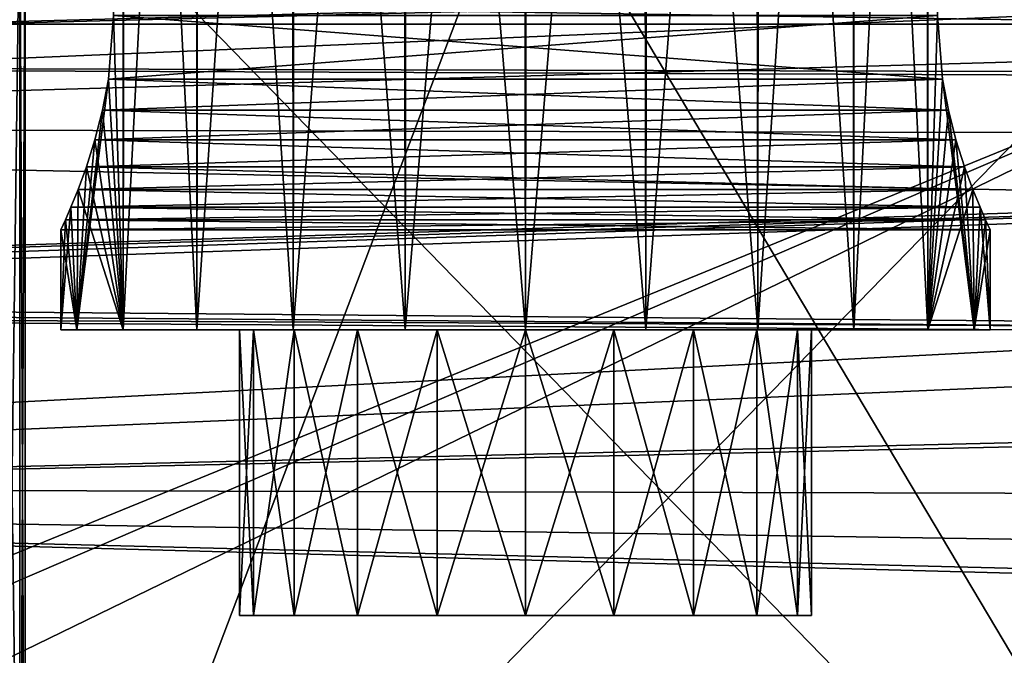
# Model space of a CAD drawing. Header units: millimetres. Extents: x -143 to 143, y -35 to 35.
# Tile 58 of 256: x -128.99 to -122.1, y 12.02 to 16.47. Entities that reach past the tile are written whole.
import ezdxf

# ---------------------------------------------------------------- set-up
doc = ezdxf.new("R2010")
doc.units = ezdxf.units.MM
doc.header["$LTSCALE"] = 65.185185
for name, color, linetype in [('1792', 7, 'CONTINUOUS'), ('1800', 7, 'CONTINUOUS'), ('2057', 7, 'CONTINUOUS'), ('2058', 7, 'CONTINUOUS'), ('2060', 7, 'CONTINUOUS'), ('2062', 7, 'CONTINUOUS'), ('2076', 7, 'CONTINUOUS'), ('2087', 7, 'CONTINUOUS'), ('2089', 7, 'CONTINUOUS'), ('2106', 7, 'CONTINUOUS'), ('2154', 7, 'CONTINUOUS'), ('2171', 7, 'CONTINUOUS'), ('2174', 7, 'CONTINUOUS'), ('2183', 7, 'CONTINUOUS'), ('2191', 7, 'CONTINUOUS'), ('2192', 7, 'CONTINUOUS'), ('2193', 7, 'CONTINUOUS'), ('2194', 7, 'CONTINUOUS'), ('2195', 7, 'CONTINUOUS'), ('2196', 7, 'CONTINUOUS'), ('2197', 7, 'CONTINUOUS'), ('2201', 7, 'CONTINUOUS')]:
    doc.layers.add(name, color=color, linetype=linetype)

msp = doc.modelspace()

# ---------------------------------------------------------------- linework, layer by layer
at = {"layer": '1792', "linetype": 'CONTINUOUS'}
for points in [[(-140.45, 17.7043, 10.3348), (-140.45, 15.6449, 13.2472), (-99.4889, 16.8233, 11.7144), (-140.45, 17.7043, 10.3348)], [(-99.4889, 16.8233, 11.7144), (-140.45, 15.6449, 13.2472), (-100.1063, 14.8414, 14.1415), (-99.4889, 16.8233, 11.7144)], [(-140.45, 15.6449, 13.2472), (-140.45, 13.1119, 15.7584), (-100.1063, 14.8414, 14.1415), (-140.45, 15.6449, 13.2472)], [(-100.1063, 14.8414, 14.1415), (-140.45, 13.1119, 15.7584), (-100.726, 12.5124, 16.2385), (-100.1063, 14.8414, 14.1415)], [(-140.45, 13.1119, 15.7584), (-140.45, 10.182, 17.7926), (-100.726, 12.5124, 16.2385), (-140.45, 13.1119, 15.7584)], [(-100.726, 12.5124, 16.2385), (-140.45, 10.182, 17.7926), (-101.333, 9.8936, 17.9546), (-100.726, 12.5124, 16.2385)]]:
    msp.add_3dface(points, dxfattribs=at)
at = {"layer": '1800', "linetype": 'CONTINUOUS'}
for points in [[(-140.45, 17.7633, -10.233), (-93.65, 17.6834, -10.3705), (-140.45, 15.7207, -13.1571), (-140.45, 17.7633, -10.233)], [(-93.65, 17.6834, -10.3705), (-93.65, 15.62, -13.2765), (-140.45, 15.7207, -13.1571), (-93.65, 17.6834, -10.3705)], [(-140.45, 15.7207, -13.1571), (-93.65, 15.62, -13.2765), (-140.45, 13.2022, -15.6829), (-140.45, 15.7207, -13.1571)], [(-93.65, 15.62, -13.2765), (-93.65, 13.0844, -15.7813), (-140.45, 13.2022, -15.6829), (-93.65, 15.62, -13.2765)], [(-140.45, 13.2022, -15.6829), (-93.65, 13.0844, -15.7813), (-140.45, 10.284, -17.7339), (-140.45, 13.2022, -15.6829)], [(-93.65, 13.0844, -15.7813), (-93.65, 10.1533, -17.809), (-140.45, 10.284, -17.7339), (-93.65, 13.0844, -15.7813)]]:
    msp.add_3dface(points, dxfattribs=at)
at = {"layer": '2057', "linetype": 'CONTINUOUS'}
for points in [[(-128.95, 8.5, -3.5), (-128.95, 17.7482, -3.5), (-128.95, 9, -2.5), (-128.95, 8.5, -3.5)], [(-128.95, 9, -2.5), (-128.95, 17.7482, -3.5), (-128.95, 17.4714, -2.5), (-128.95, 9, -2.5)]]:
    msp.add_3dface(points, dxfattribs=at)
at = {"layer": '2058', "linetype": 'CONTINUOUS'}
for points in [[(-128.95, 17.7088, 2.4811), (-128.95, 17.7482, 3.5), (-128.95, 8.5, 3.5), (-128.95, 17.7088, 2.4811)], [(-128.95, 17.4714, 2.5), (-128.95, 17.7088, 2.4811), (-128.95, 8.5, 3.5), (-128.95, 17.4714, 2.5)], [(-128.95, 9, 2.5), (-128.95, 17.4714, 2.5), (-128.95, 8.5, 3.5), (-128.95, 9, 2.5)]]:
    msp.add_3dface(points, dxfattribs=at)
at = {"layer": '2060', "linetype": 'CONTINUOUS'}
for points in [[(-128.95, 17.7482, -3.5), (-128.95, 8.5, -3.5), (-125.45, 17.7482, -3.5), (-128.95, 17.7482, -3.5)], [(-125.45, 17.7482, -3.5), (-128.95, 8.5, -3.5), (-119.95, 17.7482, -3.5), (-125.45, 17.7482, -3.5)], [(-119.95, 17.7482, -3.5), (-128.95, 8.5, -3.5), (-119.95, 8.5, -3.5), (-119.95, 17.7482, -3.5)]]:
    msp.add_3dface(points, dxfattribs=at)
at = {"layer": '2062', "linetype": 'CONTINUOUS'}
for points in [[(-119.95, 17.3787, -6.3429), (-140.45, 16.1549, -9.0149), (-93.65, 17.3888, -6.3151), (-119.95, 17.3787, -6.3429)], [(-93.65, 17.3888, -6.3151), (-140.45, 16.1549, -9.0149), (-93.65, 16.0313, -9.233), (-93.65, 17.3888, -6.3151)], [(-140.45, 17.3787, -6.3429), (-140.45, 16.1549, -9.0149), (-119.95, 17.3787, -6.3429), (-140.45, 17.3787, -6.3429)], [(-140.45, 16.1549, -9.0149), (-140.45, 14.5235, -11.4594), (-93.65, 16.0313, -9.233), (-140.45, 16.1549, -9.0149)], [(-140.45, 14.5235, -11.4594), (-140.2001, 14.4714, -11.5251), (-93.65, 16.0313, -9.233), (-140.45, 14.5235, -11.4594)], [(-140.2001, 14.4714, -11.5251), (-139.95, 14.419, -11.5906), (-93.65, 16.0313, -9.233), (-140.2001, 14.4714, -11.5251)], [(-93.65, 16.0313, -9.233), (-139.95, 14.419, -11.5906), (-93.65, 14.1886, -11.8715), (-93.65, 16.0313, -9.233)], [(-139.95, 14.419, -11.5906), (-139.95, 13.0815, -13.0815), (-93.65, 14.1886, -11.8715), (-139.95, 14.419, -11.5906)], [(-93.65, 14.1886, -11.8715), (-139.95, 13.0815, -13.0815), (-93.65, 11.9166, -14.1508), (-93.65, 14.1886, -11.8715)], [(-139.95, 13.0815, -13.0815), (-139.95, 11.5906, -14.419), (-93.65, 11.9166, -14.1508), (-139.95, 13.0815, -13.0815)]]:
    msp.add_3dface(points, dxfattribs=at)
at = {"layer": '2076', "linetype": 'CONTINUOUS'}
for points in [[(-139.95, 7.8284, -5), (-140.45, 8.0641, -5), (-119.95, 16.4393, -5), (-139.95, 7.8284, -5)], [(-119.95, 16.4393, -5), (-140.45, 8.0641, -5), (-140.45, 16.4393, -5), (-119.95, 16.4393, -5)], [(-139.95, 6.7082, -5), (-139.95, 7.8284, -5), (-119.95, 16.4393, -5), (-139.95, 6.7082, -5)], [(-119.95, 6.7082, -5), (-139.95, 6.7082, -5), (-119.95, 16.4393, -5), (-119.95, 6.7082, -5)]]:
    msp.add_3dface(points, dxfattribs=at)
at = {"layer": '2087', "linetype": 'CONTINUOUS'}
for points in [[(-140.45, 16.1549, 9.0149), (-140.45, 17.3787, 6.3428), (-93.65, 17.3482, 6.4256), (-140.45, 16.1549, 9.0149)], [(-93.65, 15.9722, 9.3348), (-140.45, 16.1549, 9.0149), (-93.65, 17.3482, 6.4256), (-93.65, 15.9722, 9.3348)], [(-140.45, 14.5235, 11.4594), (-140.45, 16.1549, 9.0149), (-93.65, 15.9722, 9.3348), (-140.45, 14.5235, 11.4594)], [(-93.65, 14.1128, 11.9616), (-140.45, 14.5235, 11.4594), (-93.65, 15.9722, 9.3348), (-93.65, 14.1128, 11.9616)], [(-140.2001, 14.4714, 11.5251), (-140.45, 14.5235, 11.4594), (-93.65, 14.1128, 11.9616), (-140.2001, 14.4714, 11.5251)], [(-139.95, 14.419, 11.5906), (-140.2001, 14.4714, 11.5251), (-93.65, 14.1128, 11.9616), (-139.95, 14.419, 11.5906)], [(-139.95, 13.0815, 13.0815), (-139.95, 14.419, 11.5906), (-93.65, 14.1128, 11.9616), (-139.95, 13.0815, 13.0815)], [(-93.65, 11.8263, 14.2263), (-139.95, 13.0815, 13.0815), (-93.65, 14.1128, 11.9616), (-93.65, 11.8263, 14.2263)], [(-139.95, 11.5906, 14.419), (-139.95, 13.0815, 13.0815), (-93.65, 11.8263, 14.2263), (-139.95, 11.5906, 14.419)]]:
    msp.add_3dface(points, dxfattribs=at)
at = {"layer": '2089', "linetype": 'CONTINUOUS'}
for points in [[(-128.9881, 9, -2.3087), (-129.0963, 17.4714, -2.1466), (-129.0966, 9, -2.1463), (-128.9881, 9, -2.3087)], [(-128.9879, 17.4714, -2.309), (-129.0963, 17.4714, -2.1466), (-128.9881, 9, -2.3087), (-128.9879, 17.4714, -2.309)], [(-128.95, 9, -2.5), (-128.9879, 17.4714, -2.309), (-128.9881, 9, -2.3087), (-128.95, 9, -2.5)], [(-128.95, 9, -2.5), (-128.95, 17.4714, -2.5), (-128.9879, 17.4714, -2.309), (-128.95, 9, -2.5)]]:
    msp.add_3dface(points, dxfattribs=at)
at = {"layer": '2106', "linetype": 'CONTINUOUS'}
for points in [[(-119.95, 16.7537, -5.0507), (-119.95, 16.4393, -5), (-140.45, 16.7478, -5.0488), (-119.95, 16.7537, -5.0507)], [(-119.95, 16.4393, -5), (-140.45, 16.4393, -5), (-140.45, 16.7478, -5.0488), (-119.95, 16.4393, -5)]]:
    msp.add_3dface(points, dxfattribs=at)
at = {"layer": '2154', "linetype": 'CONTINUOUS'}
for points in [[(-128.95, 8.5, 3.5), (-128.95, 17.7482, 3.5), (-119.95, 8.5, 3.5), (-128.95, 8.5, 3.5)], [(-119.95, 8.5, 3.5), (-128.95, 17.7482, 3.5), (-125.45, 17.7482, 3.5), (-119.95, 8.5, 3.5)], [(-119.95, 17.7482, 3.5), (-119.95, 8.5, 3.5), (-125.45, 17.7482, 3.5), (-119.95, 17.7482, 3.5)]]:
    msp.add_3dface(points, dxfattribs=at)
at = {"layer": '2171', "linetype": 'CONTINUOUS'}
for points in [[(-139.95, 7.8284, 5), (-119.95, 6.7082, 5), (-140.45, 16.4393, 5), (-139.95, 7.8284, 5)], [(-119.95, 6.7082, 5), (-119.95, 16.4393, 5), (-140.45, 16.4393, 5), (-119.95, 6.7082, 5)]]:
    msp.add_3dface(points, dxfattribs=at)
at = {"layer": '2174', "linetype": 'CONTINUOUS'}
for points in [[(-140.45, 16.4393, 5), (-119.95, 16.4393, 5), (-119.95, 16.754, 5.0508), (-140.45, 16.4393, 5)], [(-140.45, 16.6147, 5.0155), (-140.45, 16.4393, 5), (-119.95, 16.754, 5.0508), (-140.45, 16.6147, 5.0155)]]:
    msp.add_3dface(points, dxfattribs=at)
at = {"layer": '2183', "linetype": 'CONTINUOUS'}
for points in [[(-129.0963, 9, 2.1466), (-129.0966, 17.4714, 2.1463), (-128.9881, 17.4714, 2.3087), (-129.0963, 9, 2.1466)], [(-128.9879, 9, 2.309), (-129.0963, 9, 2.1466), (-128.9881, 17.4714, 2.3087), (-128.9879, 9, 2.309)], [(-128.95, 17.4714, 2.5), (-128.9879, 9, 2.309), (-128.9881, 17.4714, 2.3087), (-128.95, 17.4714, 2.5)], [(-128.95, 9, 2.5), (-128.9879, 9, 2.309), (-128.95, 17.4714, 2.5), (-128.95, 9, 2.5)]]:
    msp.add_3dface(points, dxfattribs=at)
at = {"layer": '2191', "linetype": 'CONTINUOUS'}
for points in [[(-127.3521, 12.3, -0.6181), (-127.45, 12.3), (-127.3521, 14.3, -0.6181), (-127.3521, 12.3, -0.6181)], [(-127.3521, 14.3, -0.6181), (-127.45, 12.3), (-127.45, 14.3), (-127.3521, 14.3, -0.6181)], [(-127.068, 12.3, -1.1756), (-127.3521, 12.3, -0.6181), (-127.068, 14.3, -1.1756), (-127.068, 12.3, -1.1756)], [(-127.068, 14.3, -1.1756), (-127.3521, 12.3, -0.6181), (-127.3521, 14.3, -0.6181), (-127.068, 14.3, -1.1756)], [(-126.6256, 12.3, -1.618), (-127.068, 12.3, -1.1756), (-126.6256, 14.3, -1.618), (-126.6256, 12.3, -1.618)], [(-126.6256, 14.3, -1.618), (-127.068, 12.3, -1.1756), (-127.068, 14.3, -1.1756), (-126.6256, 14.3, -1.618)], [(-126.068, 12.3, -1.9021), (-126.6256, 12.3, -1.618), (-126.068, 14.3, -1.9021), (-126.068, 12.3, -1.9021)], [(-126.068, 14.3, -1.9021), (-126.6256, 12.3, -1.618), (-126.6256, 14.3, -1.618), (-126.068, 14.3, -1.9021)], [(-125.45, 12.3, -2), (-126.068, 12.3, -1.9021), (-126.068, 14.3, -1.9021), (-125.45, 12.3, -2)], [(-125.45, 14.3, -2), (-125.45, 12.3, -2), (-126.068, 14.3, -1.9021), (-125.45, 14.3, -2)], [(-124.832, 12.3, -1.9021), (-125.45, 12.3, -2), (-125.45, 14.3, -2), (-124.832, 12.3, -1.9021)], [(-124.832, 14.3, -1.9021), (-124.832, 12.3, -1.9021), (-125.45, 14.3, -2), (-124.832, 14.3, -1.9021)], [(-124.2744, 12.3, -1.618), (-124.832, 12.3, -1.9021), (-124.2744, 14.3, -1.618), (-124.2744, 12.3, -1.618)], [(-124.2744, 14.3, -1.618), (-124.832, 12.3, -1.9021), (-124.832, 14.3, -1.9021), (-124.2744, 14.3, -1.618)], [(-123.832, 12.3, -1.1756), (-124.2744, 12.3, -1.618), (-123.832, 14.3, -1.1756), (-123.832, 12.3, -1.1756)], [(-123.832, 14.3, -1.1756), (-124.2744, 12.3, -1.618), (-124.2744, 14.3, -1.618), (-123.832, 14.3, -1.1756)], [(-123.5479, 12.3, -0.6181), (-123.832, 12.3, -1.1756), (-123.5479, 14.3, -0.6181), (-123.5479, 12.3, -0.6181)], [(-123.5479, 14.3, -0.6181), (-123.832, 12.3, -1.1756), (-123.832, 14.3, -1.1756), (-123.5479, 14.3, -0.6181)], [(-123.45, 12.3), (-123.5479, 12.3, -0.6181), (-123.45, 14.3), (-123.45, 12.3)], [(-123.45, 14.3), (-123.5479, 12.3, -0.6181), (-123.5479, 14.3, -0.6181), (-123.45, 14.3)]]:
    msp.add_3dface(points, dxfattribs=at)
at = {"layer": '2192', "linetype": 'CONTINUOUS'}
for points in [[(-127.45, 14.3), (-127.45, 12.3), (-127.3521, 12.3, 0.6181), (-127.45, 14.3)], [(-127.3521, 14.3, 0.6181), (-127.45, 14.3), (-127.3521, 12.3, 0.6181), (-127.3521, 14.3, 0.6181)], [(-127.068, 14.3, 1.1756), (-127.3521, 14.3, 0.6181), (-127.068, 12.3, 1.1756), (-127.068, 14.3, 1.1756)], [(-127.068, 12.3, 1.1756), (-127.3521, 14.3, 0.6181), (-127.3521, 12.3, 0.6181), (-127.068, 12.3, 1.1756)], [(-126.6256, 14.3, 1.618), (-127.068, 14.3, 1.1756), (-126.6256, 12.3, 1.618), (-126.6256, 14.3, 1.618)], [(-126.6256, 12.3, 1.618), (-127.068, 14.3, 1.1756), (-127.068, 12.3, 1.1756), (-126.6256, 12.3, 1.618)], [(-126.068, 14.3, 1.9021), (-126.6256, 14.3, 1.618), (-126.068, 12.3, 1.9021), (-126.068, 14.3, 1.9021)], [(-126.068, 12.3, 1.9021), (-126.6256, 14.3, 1.618), (-126.6256, 12.3, 1.618), (-126.068, 12.3, 1.9021)], [(-125.45, 14.3, 2), (-126.068, 14.3, 1.9021), (-126.068, 12.3, 1.9021), (-125.45, 14.3, 2)], [(-125.45, 12.3, 2), (-125.45, 14.3, 2), (-126.068, 12.3, 1.9021), (-125.45, 12.3, 2)], [(-124.832, 14.3, 1.9021), (-125.45, 14.3, 2), (-125.45, 12.3, 2), (-124.832, 14.3, 1.9021)], [(-124.832, 12.3, 1.9021), (-124.832, 14.3, 1.9021), (-125.45, 12.3, 2), (-124.832, 12.3, 1.9021)], [(-124.2744, 14.3, 1.618), (-124.832, 14.3, 1.9021), (-124.2744, 12.3, 1.618), (-124.2744, 14.3, 1.618)], [(-124.2744, 12.3, 1.618), (-124.832, 14.3, 1.9021), (-124.832, 12.3, 1.9021), (-124.2744, 12.3, 1.618)], [(-123.832, 14.3, 1.1756), (-124.2744, 14.3, 1.618), (-123.832, 12.3, 1.1756), (-123.832, 14.3, 1.1756)], [(-123.832, 12.3, 1.1756), (-124.2744, 14.3, 1.618), (-124.2744, 12.3, 1.618), (-123.832, 12.3, 1.1756)], [(-123.5479, 14.3, 0.6181), (-123.832, 14.3, 1.1756), (-123.5479, 12.3, 0.6181), (-123.5479, 14.3, 0.6181)], [(-123.5479, 12.3, 0.6181), (-123.832, 14.3, 1.1756), (-123.832, 12.3, 1.1756), (-123.5479, 12.3, 0.6181)], [(-123.45, 12.3), (-123.45, 14.3), (-123.5479, 14.3, 0.6181), (-123.45, 12.3)], [(-123.45, 12.3), (-123.5479, 14.3, 0.6181), (-123.5479, 12.3, 0.6181), (-123.45, 12.3)]]:
    msp.add_3dface(points, dxfattribs=at)
at = {"layer": '2193', "linetype": 'CONTINUOUS'}
for points in [[(-128.7, 14.3), (-128.5893, 14.3, -0.8412), (-128.5893, 14.3, 0.8412), (-128.7, 14.3)], [(-128.5893, 14.3, -0.8412), (-128.2646, 14.3, -1.625), (-128.5893, 14.3, 0.8412), (-128.5893, 14.3, -0.8412)], [(-128.5893, 14.3, 0.8412), (-128.2646, 14.3, -1.625), (-128.2646, 14.3, 1.625), (-128.5893, 14.3, 0.8412)], [(-128.2646, 14.3, -1.625), (-127.7481, 14.3, -2.2981), (-128.2646, 14.3, 1.625), (-128.2646, 14.3, -1.625)], [(-128.2646, 14.3, 1.625), (-127.7481, 14.3, -2.2981), (-127.7481, 14.3, 2.2981), (-128.2646, 14.3, 1.625)], [(-127.45, 14.3), (-127.3521, 14.3, 0.6181), (-127.7481, 14.3, 2.2981), (-127.45, 14.3)], [(-127.075, 14.3, -2.8146), (-127.45, 14.3), (-127.7481, 14.3, -2.2981), (-127.075, 14.3, -2.8146)], [(-127.7481, 14.3, -2.2981), (-127.45, 14.3), (-127.7481, 14.3, 2.2981), (-127.7481, 14.3, -2.2981)], [(-127.7481, 14.3, 2.2981), (-127.3521, 14.3, 0.6181), (-127.075, 14.3, 2.8146), (-127.7481, 14.3, 2.2981)], [(-127.3521, 14.3, -0.6181), (-127.45, 14.3), (-127.075, 14.3, -2.8146), (-127.3521, 14.3, -0.6181)], [(-127.068, 14.3, -1.1756), (-127.3521, 14.3, -0.6181), (-127.075, 14.3, -2.8146), (-127.068, 14.3, -1.1756)], [(-127.3521, 14.3, 0.6181), (-127.068, 14.3, 1.1756), (-127.075, 14.3, 2.8146), (-127.3521, 14.3, 0.6181)], [(-126.2912, 14.3, -3.1392), (-127.068, 14.3, -1.1756), (-127.075, 14.3, -2.8146), (-126.2912, 14.3, -3.1392)], [(-127.068, 14.3, 1.1756), (-126.6256, 14.3, 1.618), (-127.075, 14.3, 2.8146), (-127.068, 14.3, 1.1756)], [(-127.075, 14.3, 2.8146), (-126.6256, 14.3, 1.618), (-126.2912, 14.3, 3.1393), (-127.075, 14.3, 2.8146)], [(-126.6256, 14.3, -1.618), (-127.068, 14.3, -1.1756), (-126.2912, 14.3, -3.1392), (-126.6256, 14.3, -1.618)], [(-126.068, 14.3, -1.9021), (-126.6256, 14.3, -1.618), (-126.2912, 14.3, -3.1392), (-126.068, 14.3, -1.9021)], [(-126.6256, 14.3, 1.618), (-126.068, 14.3, 1.9021), (-126.2912, 14.3, 3.1393), (-126.6256, 14.3, 1.618)], [(-125.45, 14.3, -3.25), (-126.068, 14.3, -1.9021), (-126.2912, 14.3, -3.1392), (-125.45, 14.3, -3.25)], [(-126.068, 14.3, 1.9021), (-125.45, 14.3, 2), (-126.2912, 14.3, 3.1393), (-126.068, 14.3, 1.9021)], [(-126.2912, 14.3, 3.1393), (-125.45, 14.3, 2), (-125.45, 14.3, 3.25), (-126.2912, 14.3, 3.1393)], [(-125.45, 14.3, -2), (-126.068, 14.3, -1.9021), (-125.45, 14.3, -3.25), (-125.45, 14.3, -2)], [(-124.832, 14.3, -1.9021), (-125.45, 14.3, -2), (-124.6088, 14.3, -3.1393), (-124.832, 14.3, -1.9021)], [(-124.6088, 14.3, -3.1393), (-125.45, 14.3, -2), (-125.45, 14.3, -3.25), (-124.6088, 14.3, -3.1393)], [(-125.45, 14.3, 2), (-124.832, 14.3, 1.9021), (-125.45, 14.3, 3.25), (-125.45, 14.3, 2)], [(-125.45, 14.3, 3.25), (-124.832, 14.3, 1.9021), (-124.6088, 14.3, 3.1392), (-125.45, 14.3, 3.25)], [(-124.2744, 14.3, -1.618), (-124.832, 14.3, -1.9021), (-124.6088, 14.3, -3.1393), (-124.2744, 14.3, -1.618)], [(-124.832, 14.3, 1.9021), (-124.2744, 14.3, 1.618), (-124.6088, 14.3, 3.1392), (-124.832, 14.3, 1.9021)], [(-123.825, 14.3, -2.8146), (-124.2744, 14.3, -1.618), (-124.6088, 14.3, -3.1393), (-123.825, 14.3, -2.8146)], [(-124.2744, 14.3, 1.618), (-123.832, 14.3, 1.1756), (-124.6088, 14.3, 3.1392), (-124.2744, 14.3, 1.618)], [(-124.6088, 14.3, 3.1392), (-123.832, 14.3, 1.1756), (-123.825, 14.3, 2.8146), (-124.6088, 14.3, 3.1392)], [(-123.832, 14.3, -1.1756), (-124.2744, 14.3, -1.618), (-123.825, 14.3, -2.8146), (-123.832, 14.3, -1.1756)], [(-123.5479, 14.3, -0.6181), (-123.832, 14.3, -1.1756), (-123.825, 14.3, -2.8146), (-123.5479, 14.3, -0.6181)], [(-123.832, 14.3, 1.1756), (-123.5479, 14.3, 0.6181), (-123.825, 14.3, 2.8146), (-123.832, 14.3, 1.1756)], [(-123.5479, 14.3, 0.6181), (-123.45, 14.3), (-123.825, 14.3, 2.8146), (-123.5479, 14.3, 0.6181)], [(-123.825, 14.3, 2.8146), (-123.45, 14.3), (-123.1519, 14.3, 2.2981), (-123.825, 14.3, 2.8146)], [(-123.1519, 14.3, -2.2981), (-123.5479, 14.3, -0.6181), (-123.825, 14.3, -2.8146), (-123.1519, 14.3, -2.2981)], [(-123.45, 14.3), (-123.5479, 14.3, -0.6181), (-123.1519, 14.3, -2.2981), (-123.45, 14.3)], [(-123.45, 14.3), (-123.1519, 14.3, -2.2981), (-123.1519, 14.3, 2.2981), (-123.45, 14.3)], [(-123.1519, 14.3, -2.2981), (-122.6354, 14.3, -1.625), (-123.1519, 14.3, 2.2981), (-123.1519, 14.3, -2.2981)], [(-123.1519, 14.3, 2.2981), (-122.6354, 14.3, -1.625), (-122.6354, 14.3, 1.625), (-123.1519, 14.3, 2.2981)], [(-122.6354, 14.3, -1.625), (-122.3107, 14.3, -0.8412), (-122.6354, 14.3, 1.625), (-122.6354, 14.3, -1.625)], [(-122.6354, 14.3, 1.625), (-122.3107, 14.3, -0.8412), (-122.3107, 14.3, 0.8412), (-122.6354, 14.3, 1.625)], [(-122.3107, 14.3, -0.8412), (-122.2, 14.3), (-122.3107, 14.3, 0.8412), (-122.3107, 14.3, -0.8412)]]:
    msp.add_3dface(points, dxfattribs=at)
at = {"layer": '2194', "linetype": 'CONTINUOUS'}
for points in [[(-128.2646, 14.3, -1.625), (-128.3331, 16.5, -1.5), (-128.2667, 24.3, -1.6213), (-128.2646, 14.3, -1.625)], [(-127.7526, 24.3, -2.2936), (-128.2646, 14.3, -1.625), (-128.2667, 24.3, -1.6213), (-127.7526, 24.3, -2.2936)], [(-127.7481, 14.3, -2.2981), (-128.2646, 14.3, -1.625), (-127.7526, 24.3, -2.2936), (-127.7481, 14.3, -2.2981)], [(-127.0824, 24.3, -2.8103), (-127.7481, 14.3, -2.2981), (-127.7526, 24.3, -2.2936), (-127.0824, 24.3, -2.8103)], [(-127.075, 14.3, -2.8146), (-127.7481, 14.3, -2.2981), (-127.0824, 24.3, -2.8103), (-127.075, 14.3, -2.8146)], [(-126.3015, 24.3, -3.1365), (-127.075, 14.3, -2.8146), (-127.0824, 24.3, -2.8103), (-126.3015, 24.3, -3.1365)], [(-126.2912, 14.3, -3.1392), (-127.075, 14.3, -2.8146), (-126.3015, 24.3, -3.1365), (-126.2912, 14.3, -3.1392)], [(-125.4628, 24.3, -3.25), (-126.2912, 14.3, -3.1392), (-126.3015, 24.3, -3.1365), (-125.4628, 24.3, -3.25)], [(-125.45, 14.3, -3.25), (-126.2912, 14.3, -3.1392), (-125.4628, 24.3, -3.25), (-125.45, 14.3, -3.25)], [(-124.6233, 24.3, -3.1431), (-125.45, 14.3, -3.25), (-125.4628, 24.3, -3.25), (-124.6233, 24.3, -3.1431)], [(-124.6088, 14.3, -3.1393), (-125.45, 14.3, -3.25), (-124.6233, 24.3, -3.1431), (-124.6088, 14.3, -3.1393)], [(-123.8398, 24.3, -2.8231), (-124.6088, 14.3, -3.1393), (-124.6233, 24.3, -3.1431), (-123.8398, 24.3, -2.8231)], [(-123.825, 14.3, -2.8146), (-124.6088, 14.3, -3.1393), (-123.8398, 24.3, -2.8231), (-123.825, 14.3, -2.8146)], [(-123.1656, 24.3, -2.3117), (-123.825, 14.3, -2.8146), (-123.8398, 24.3, -2.8231), (-123.1656, 24.3, -2.3117)], [(-123.1519, 14.3, -2.2981), (-123.825, 14.3, -2.8146), (-123.1656, 24.3, -2.3117), (-123.1519, 14.3, -2.2981)], [(-122.6462, 24.3, -1.6435), (-123.1519, 14.3, -2.2981), (-123.1656, 24.3, -2.3117), (-122.6462, 24.3, -1.6435)], [(-122.6354, 14.3, -1.625), (-123.1519, 14.3, -2.2981), (-122.6462, 24.3, -1.6435), (-122.6354, 14.3, -1.625)], [(-122.5669, 16.5, -1.5), (-122.6354, 14.3, -1.625), (-122.6462, 24.3, -1.6435), (-122.5669, 16.5, -1.5)], [(-128.3331, 16.5, -1.5), (-128.2646, 14.3, -1.625), (-128.3674, 16.0541, -1.4322), (-128.3331, 16.5, -1.5)], [(-122.5326, 16.054, -1.4322), (-122.6354, 14.3, -1.625), (-122.5669, 16.5, -1.5), (-122.5326, 16.054, -1.4322)], [(-128.2646, 14.3, -1.625), (-128.5893, 14.3, -0.8412), (-128.3674, 16.0541, -1.4322), (-128.2646, 14.3, -1.625)], [(-128.3674, 16.0541, -1.4322), (-128.5893, 14.3, -0.8412), (-128.4086, 15.836, -1.345), (-128.3674, 16.0541, -1.4322)], [(-122.4913, 15.8358, -1.3449), (-122.6354, 14.3, -1.625), (-122.5326, 16.054, -1.4322), (-122.4913, 15.8358, -1.3449)], [(-128.4086, 15.836, -1.345), (-128.5893, 14.3, -0.8412), (-128.462, 15.6285, -1.2208), (-128.4086, 15.836, -1.345)], [(-122.438, 15.6283, -1.2207), (-122.6354, 14.3, -1.625), (-122.4913, 15.8358, -1.3449), (-122.438, 15.6283, -1.2207)], [(-128.462, 15.6285, -1.2208), (-128.5893, 14.3, -0.8412), (-128.5216, 15.4407, -1.0621), (-128.462, 15.6285, -1.2208)], [(-122.3784, 15.4407, -1.062), (-122.6354, 14.3, -1.625), (-122.438, 15.6283, -1.2207), (-122.3784, 15.4407, -1.062)], [(-128.5216, 15.4407, -1.0621), (-128.5893, 14.3, -0.8412), (-128.5799, 15.2819, -0.8753), (-128.5216, 15.4407, -1.0621)], [(-122.3201, 15.2818, -0.8753), (-122.6354, 14.3, -1.625), (-122.3784, 15.4407, -1.062), (-122.3201, 15.2818, -0.8753)], [(-128.5799, 15.2819, -0.8753), (-128.5893, 14.3, -0.8412), (-128.6304, 15.1575, -0.6692), (-128.5799, 15.2819, -0.8753)], [(-122.3107, 14.3, -0.8412), (-122.6354, 14.3, -1.625), (-122.3201, 15.2818, -0.8753), (-122.3107, 14.3, -0.8412)], [(-122.2696, 15.1575, -0.6691), (-122.3107, 14.3, -0.8412), (-122.3201, 15.2818, -0.8753), (-122.2696, 15.1575, -0.6691)], [(-128.5893, 14.3, -0.8412), (-128.7, 14.3), (-128.6304, 15.1575, -0.6692), (-128.5893, 14.3, -0.8412)], [(-128.6304, 15.1575, -0.6692), (-128.7, 14.3), (-128.6685, 15.0695, -0.4512), (-128.6304, 15.1575, -0.6692)], [(-122.2315, 15.0694, -0.4511), (-122.3107, 14.3, -0.8412), (-122.2696, 15.1575, -0.6691), (-122.2315, 15.0694, -0.4511)], [(-128.6685, 15.0695, -0.4512), (-128.7, 14.3), (-128.7, 15), (-128.6685, 15.0695, -0.4512)], [(-122.2, 15), (-122.3107, 14.3, -0.8412), (-122.2315, 15.0694, -0.4511), (-122.2, 15)], [(-122.2, 14.3), (-122.3107, 14.3, -0.8412), (-122.2, 15), (-122.2, 14.3)]]:
    msp.add_3dface(points, dxfattribs=at)
at = {"layer": '2195', "linetype": 'CONTINUOUS'}
for points in [[(-128.3331, 16.5, -1.5), (-128.3674, 16.0541, -1.4322), (-122.5669, 16.5, -1.5), (-128.3331, 16.5, -1.5)], [(-128.3674, 16.0541, -1.4322), (-122.5326, 16.054, -1.4322), (-122.5669, 16.5, -1.5), (-128.3674, 16.0541, -1.4322)], [(-128.3674, 16.0541, -1.4322), (-128.4086, 15.836, -1.345), (-122.5326, 16.054, -1.4322), (-128.3674, 16.0541, -1.4322)], [(-128.4086, 15.836, -1.345), (-122.4913, 15.8358, -1.3449), (-122.5326, 16.054, -1.4322), (-128.4086, 15.836, -1.345)], [(-128.4086, 15.836, -1.345), (-128.462, 15.6285, -1.2208), (-122.4913, 15.8358, -1.3449), (-128.4086, 15.836, -1.345)], [(-128.462, 15.6285, -1.2208), (-122.438, 15.6283, -1.2207), (-122.4913, 15.8358, -1.3449), (-128.462, 15.6285, -1.2208)], [(-128.462, 15.6285, -1.2208), (-128.5216, 15.4407, -1.0621), (-122.438, 15.6283, -1.2207), (-128.462, 15.6285, -1.2208)], [(-128.5216, 15.4407, -1.0621), (-122.3784, 15.4407, -1.062), (-122.438, 15.6283, -1.2207), (-128.5216, 15.4407, -1.0621)], [(-128.5216, 15.4407, -1.0621), (-128.5799, 15.2819, -0.8753), (-122.3784, 15.4407, -1.062), (-128.5216, 15.4407, -1.0621)], [(-128.5799, 15.2819, -0.8753), (-122.3201, 15.2818, -0.8753), (-122.3784, 15.4407, -1.062), (-128.5799, 15.2819, -0.8753)], [(-128.5799, 15.2819, -0.8753), (-128.6304, 15.1575, -0.6692), (-122.3201, 15.2818, -0.8753), (-128.5799, 15.2819, -0.8753)], [(-128.6304, 15.1575, -0.6692), (-122.2696, 15.1575, -0.6691), (-122.3201, 15.2818, -0.8753), (-128.6304, 15.1575, -0.6692)], [(-128.6304, 15.1575, -0.6692), (-128.6685, 15.0695, -0.4512), (-122.2696, 15.1575, -0.6691), (-128.6304, 15.1575, -0.6692)], [(-128.6685, 15.0695, -0.4512), (-122.2315, 15.0694, -0.4511), (-122.2696, 15.1575, -0.6691), (-128.6685, 15.0695, -0.4512)], [(-128.6685, 15.0695, -0.4512), (-128.7, 15), (-122.2315, 15.0694, -0.4511), (-128.6685, 15.0695, -0.4512)], [(-128.7, 15), (-122.2, 15), (-122.2315, 15.0694, -0.4511), (-128.7, 15)]]:
    msp.add_3dface(points, dxfattribs=at)
at = {"layer": '2196', "linetype": 'CONTINUOUS'}
for points in [[(-128.3674, 16.054, 1.4322), (-128.3331, 16.5, 1.5), (-122.5326, 16.0541, 1.4322), (-128.3674, 16.054, 1.4322)], [(-122.5326, 16.0541, 1.4322), (-128.3331, 16.5, 1.5), (-122.5669, 16.5, 1.5), (-122.5326, 16.0541, 1.4322)], [(-128.4087, 15.8358, 1.3449), (-128.3674, 16.054, 1.4322), (-122.4914, 15.836, 1.345), (-128.4087, 15.8358, 1.3449)], [(-122.4914, 15.836, 1.345), (-128.3674, 16.054, 1.4322), (-122.5326, 16.0541, 1.4322), (-122.4914, 15.836, 1.345)], [(-128.462, 15.6283, 1.2207), (-128.4087, 15.8358, 1.3449), (-122.438, 15.6285, 1.2208), (-128.462, 15.6283, 1.2207)], [(-122.438, 15.6285, 1.2208), (-128.4087, 15.8358, 1.3449), (-122.4914, 15.836, 1.345), (-122.438, 15.6285, 1.2208)], [(-128.5216, 15.4407, 1.062), (-128.462, 15.6283, 1.2207), (-122.3784, 15.4407, 1.0621), (-128.5216, 15.4407, 1.062)], [(-122.3784, 15.4407, 1.0621), (-128.462, 15.6283, 1.2207), (-122.438, 15.6285, 1.2208), (-122.3784, 15.4407, 1.0621)], [(-128.5799, 15.2818, 0.8753), (-128.5216, 15.4407, 1.062), (-122.3201, 15.2819, 0.8753), (-128.5799, 15.2818, 0.8753)], [(-122.3201, 15.2819, 0.8753), (-128.5216, 15.4407, 1.062), (-122.3784, 15.4407, 1.0621), (-122.3201, 15.2819, 0.8753)], [(-128.6304, 15.1575, 0.6691), (-128.5799, 15.2818, 0.8753), (-122.2696, 15.1575, 0.6692), (-128.6304, 15.1575, 0.6691)], [(-122.2696, 15.1575, 0.6692), (-128.5799, 15.2818, 0.8753), (-122.3201, 15.2819, 0.8753), (-122.2696, 15.1575, 0.6692)], [(-128.6685, 15.0694, 0.4511), (-128.6304, 15.1575, 0.6691), (-122.2315, 15.0695, 0.4512), (-128.6685, 15.0694, 0.4511)], [(-122.2315, 15.0695, 0.4512), (-128.6304, 15.1575, 0.6691), (-122.2696, 15.1575, 0.6692), (-122.2315, 15.0695, 0.4512)], [(-122.2, 15), (-128.7, 15), (-128.6685, 15.0694, 0.4511), (-122.2, 15)], [(-122.2, 15), (-128.6685, 15.0694, 0.4511), (-122.2315, 15.0695, 0.4512), (-122.2, 15)]]:
    msp.add_3dface(points, dxfattribs=at)
at = {"layer": '2197', "linetype": 'CONTINUOUS'}
for points in [[(-128.3331, 16.5, 1.5), (-128.2646, 14.3, 1.625), (-128.2538, 24.3, 1.6435), (-128.3331, 16.5, 1.5)], [(-128.2646, 14.3, 1.625), (-127.7481, 14.3, 2.2981), (-128.2538, 24.3, 1.6435), (-128.2646, 14.3, 1.625)], [(-128.2538, 24.3, 1.6435), (-127.7481, 14.3, 2.2981), (-127.7344, 24.3, 2.3117), (-128.2538, 24.3, 1.6435)], [(-127.7481, 14.3, 2.2981), (-127.075, 14.3, 2.8146), (-127.7344, 24.3, 2.3117), (-127.7481, 14.3, 2.2981)], [(-127.7344, 24.3, 2.3117), (-127.075, 14.3, 2.8146), (-127.0602, 24.3, 2.8231), (-127.7344, 24.3, 2.3117)], [(-127.075, 14.3, 2.8146), (-126.2912, 14.3, 3.1393), (-127.0602, 24.3, 2.8231), (-127.075, 14.3, 2.8146)], [(-127.0602, 24.3, 2.8231), (-126.2912, 14.3, 3.1393), (-126.2767, 24.3, 3.1431), (-127.0602, 24.3, 2.8231)], [(-126.2912, 14.3, 3.1393), (-125.45, 14.3, 3.25), (-126.2767, 24.3, 3.1431), (-126.2912, 14.3, 3.1393)], [(-126.2767, 24.3, 3.1431), (-125.45, 14.3, 3.25), (-125.4372, 24.3, 3.25), (-126.2767, 24.3, 3.1431)], [(-125.45, 14.3, 3.25), (-124.6088, 14.3, 3.1392), (-125.4372, 24.3, 3.25), (-125.45, 14.3, 3.25)], [(-125.4372, 24.3, 3.25), (-124.6088, 14.3, 3.1392), (-124.5985, 24.3, 3.1365), (-125.4372, 24.3, 3.25)], [(-124.6088, 14.3, 3.1392), (-123.825, 14.3, 2.8146), (-124.5985, 24.3, 3.1365), (-124.6088, 14.3, 3.1392)], [(-124.5985, 24.3, 3.1365), (-123.825, 14.3, 2.8146), (-123.8176, 24.3, 2.8103), (-124.5985, 24.3, 3.1365)], [(-123.825, 14.3, 2.8146), (-123.1519, 14.3, 2.2981), (-123.8176, 24.3, 2.8103), (-123.825, 14.3, 2.8146)], [(-123.8176, 24.3, 2.8103), (-123.1519, 14.3, 2.2981), (-123.1474, 24.3, 2.2936), (-123.8176, 24.3, 2.8103)], [(-123.1519, 14.3, 2.2981), (-122.6354, 14.3, 1.625), (-123.1474, 24.3, 2.2936), (-123.1519, 14.3, 2.2981)], [(-123.1474, 24.3, 2.2936), (-122.6354, 14.3, 1.625), (-122.6333, 24.3, 1.6213), (-123.1474, 24.3, 2.2936)], [(-122.6354, 14.3, 1.625), (-122.5669, 16.5, 1.5), (-122.6333, 24.3, 1.6213), (-122.6354, 14.3, 1.625)], [(-128.2646, 14.3, 1.625), (-128.3331, 16.5, 1.5), (-128.3674, 16.054, 1.4322), (-128.2646, 14.3, 1.625)], [(-122.6354, 14.3, 1.625), (-122.5326, 16.0541, 1.4322), (-122.5669, 16.5, 1.5), (-122.6354, 14.3, 1.625)], [(-128.2646, 14.3, 1.625), (-128.3674, 16.054, 1.4322), (-128.4087, 15.8358, 1.3449), (-128.2646, 14.3, 1.625)], [(-122.6354, 14.3, 1.625), (-122.3107, 14.3, 0.8412), (-122.5326, 16.0541, 1.4322), (-122.6354, 14.3, 1.625)], [(-122.3107, 14.3, 0.8412), (-122.4914, 15.836, 1.345), (-122.5326, 16.0541, 1.4322), (-122.3107, 14.3, 0.8412)], [(-128.2646, 14.3, 1.625), (-128.4087, 15.8358, 1.3449), (-128.462, 15.6283, 1.2207), (-128.2646, 14.3, 1.625)], [(-122.3107, 14.3, 0.8412), (-122.438, 15.6285, 1.2208), (-122.4914, 15.836, 1.345), (-122.3107, 14.3, 0.8412)], [(-128.2646, 14.3, 1.625), (-128.462, 15.6283, 1.2207), (-128.5216, 15.4407, 1.062), (-128.2646, 14.3, 1.625)], [(-122.3107, 14.3, 0.8412), (-122.3784, 15.4407, 1.0621), (-122.438, 15.6285, 1.2208), (-122.3107, 14.3, 0.8412)], [(-128.2646, 14.3, 1.625), (-128.5216, 15.4407, 1.062), (-128.5799, 15.2818, 0.8753), (-128.2646, 14.3, 1.625)], [(-122.3107, 14.3, 0.8412), (-122.3201, 15.2819, 0.8753), (-122.3784, 15.4407, 1.0621), (-122.3107, 14.3, 0.8412)], [(-128.5893, 14.3, 0.8412), (-128.5799, 15.2818, 0.8753), (-128.6304, 15.1575, 0.6691), (-128.5893, 14.3, 0.8412)], [(-128.5893, 14.3, 0.8412), (-128.2646, 14.3, 1.625), (-128.5799, 15.2818, 0.8753), (-128.5893, 14.3, 0.8412)], [(-122.3107, 14.3, 0.8412), (-122.2696, 15.1575, 0.6692), (-122.3201, 15.2819, 0.8753), (-122.3107, 14.3, 0.8412)], [(-128.5893, 14.3, 0.8412), (-128.6304, 15.1575, 0.6691), (-128.6685, 15.0694, 0.4511), (-128.5893, 14.3, 0.8412)], [(-122.3107, 14.3, 0.8412), (-122.2, 14.3), (-122.2696, 15.1575, 0.6692), (-122.3107, 14.3, 0.8412)], [(-122.2, 14.3), (-122.2315, 15.0695, 0.4512), (-122.2696, 15.1575, 0.6692), (-122.2, 14.3)], [(-128.7, 15), (-128.5893, 14.3, 0.8412), (-128.6685, 15.0694, 0.4511), (-128.7, 15)], [(-122.2, 14.3), (-122.2, 15), (-122.2315, 15.0695, 0.4512), (-122.2, 14.3)], [(-128.7, 14.3), (-128.5893, 14.3, 0.8412), (-128.7, 15), (-128.7, 14.3)]]:
    msp.add_3dface(points, dxfattribs=at)
at = {"layer": '2201', "linetype": 'CONTINUOUS'}
for points in [[(-127.45, 12.3), (-127.3521, 12.3, -0.6181), (-123.45, 12.3), (-127.45, 12.3)], [(-127.45, 12.3), (-123.45, 12.3), (-123.5479, 12.3, 0.6181), (-127.45, 12.3)], [(-127.45, 12.3), (-123.5479, 12.3, 0.6181), (-127.3521, 12.3, 0.6181), (-127.45, 12.3)], [(-127.3521, 12.3, -0.6181), (-127.068, 12.3, -1.1756), (-123.832, 12.3, -1.1756), (-127.3521, 12.3, -0.6181)], [(-127.3521, 12.3, -0.6181), (-123.832, 12.3, -1.1756), (-123.5479, 12.3, -0.6181), (-127.3521, 12.3, -0.6181)], [(-127.3521, 12.3, -0.6181), (-123.5479, 12.3, -0.6181), (-123.45, 12.3), (-127.3521, 12.3, -0.6181)], [(-123.5479, 12.3, 0.6181), (-127.068, 12.3, 1.1756), (-127.3521, 12.3, 0.6181), (-123.5479, 12.3, 0.6181)], [(-127.068, 12.3, -1.1756), (-126.6256, 12.3, -1.618), (-123.832, 12.3, -1.1756), (-127.068, 12.3, -1.1756)], [(-123.5479, 12.3, 0.6181), (-123.832, 12.3, 1.1756), (-127.068, 12.3, 1.1756), (-123.5479, 12.3, 0.6181)], [(-123.832, 12.3, 1.1756), (-124.2744, 12.3, 1.618), (-127.068, 12.3, 1.1756), (-123.832, 12.3, 1.1756)], [(-124.2744, 12.3, 1.618), (-126.6256, 12.3, 1.618), (-127.068, 12.3, 1.1756), (-124.2744, 12.3, 1.618)], [(-126.6256, 12.3, -1.618), (-126.068, 12.3, -1.9021), (-124.2744, 12.3, -1.618), (-126.6256, 12.3, -1.618)], [(-126.6256, 12.3, -1.618), (-124.2744, 12.3, -1.618), (-123.832, 12.3, -1.1756), (-126.6256, 12.3, -1.618)], [(-124.2744, 12.3, 1.618), (-124.832, 12.3, 1.9021), (-126.6256, 12.3, 1.618), (-124.2744, 12.3, 1.618)], [(-124.832, 12.3, 1.9021), (-126.068, 12.3, 1.9021), (-126.6256, 12.3, 1.618), (-124.832, 12.3, 1.9021)], [(-126.068, 12.3, -1.9021), (-125.45, 12.3, -2), (-124.832, 12.3, -1.9021), (-126.068, 12.3, -1.9021)], [(-126.068, 12.3, -1.9021), (-124.832, 12.3, -1.9021), (-124.2744, 12.3, -1.618), (-126.068, 12.3, -1.9021)], [(-124.832, 12.3, 1.9021), (-125.45, 12.3, 2), (-126.068, 12.3, 1.9021), (-124.832, 12.3, 1.9021)]]:
    msp.add_3dface(points, dxfattribs=at)

doc.saveas('drawing.dxf')
